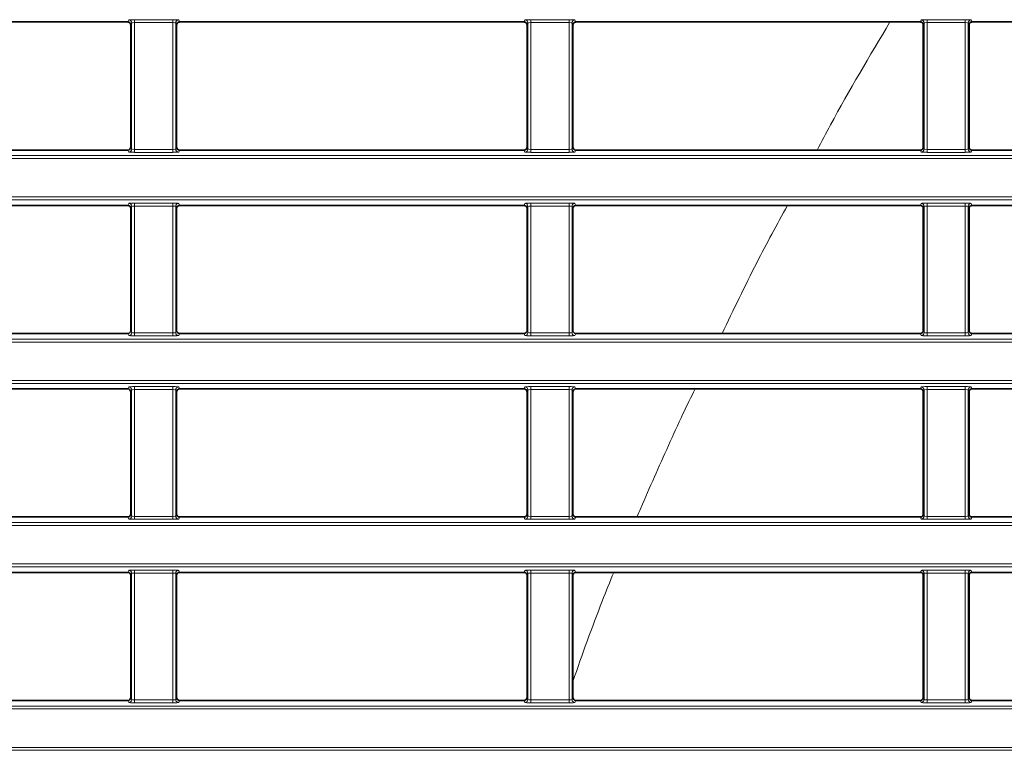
# Model space of a CAD drawing. Header units: millimetres. Extents: x 0 to 1118, y 0 to 864.
# Tile 36 of 91: x 362 to 384, y 273 to 290. Entities that reach past the tile are written whole.
import ezdxf

# ---------------------------------------------------------------- set-up
doc = ezdxf.new("R2010")
doc.units = ezdxf.units.MM

msp = doc.modelspace()

# ---------------------------------------------------------------- linework, layer by layer
at = {"color": 7, "linetype": 'Continuous', "lineweight": 18}
for p, q in [((364.301, 289.849), (365.17, 289.849)), ((364.301, 289.849), (364.301, 289.783)), ((365.17, 289.849), (365.17, 289.783)), ((373.301, 289.849), (374.17, 289.849)), ((373.301, 289.849), (373.301, 289.783)), ((374.17, 289.849), (374.17, 289.783)), ((382.301, 289.849), (383.17, 289.849)), ((382.301, 289.849), (382.301, 289.783)), ((383.17, 289.849), (383.17, 289.783)), ((364.149, 289.797), (364.168, 289.844)), ((364.234, 289.777), (364.216, 289.73)), ((364.234, 286.909), (364.234, 289.777)), ((365.17, 289.783), (364.301, 289.783)), ((364.301, 289.783), (364.301, 286.904)), ((365.17, 286.904), (365.17, 289.783)), ((365.237, 289.777), (365.237, 286.909)), ((365.255, 289.73), (365.237, 289.777)), ((365.303, 289.844), (365.322, 289.797)), ((373.149, 289.797), (373.168, 289.844)), ((373.234, 289.777), (373.216, 289.73)), ((373.234, 286.909), (373.234, 289.777)), ((374.17, 289.783), (373.301, 289.783)), ((373.301, 289.783), (373.301, 286.904)), ((374.17, 286.904), (374.17, 289.783)), ((374.237, 289.777), (374.237, 286.909)), ((374.255, 289.73), (374.237, 289.777)), ((374.303, 289.844), (374.322, 289.797)), ((382.149, 289.797), (382.168, 289.844)), ((382.234, 289.777), (382.216, 289.73)), ((382.234, 286.909), (382.234, 289.777)), ((383.17, 289.783), (382.301, 289.783)), ((382.301, 289.783), (382.301, 286.904)), ((383.17, 286.904), (383.17, 289.783)), ((383.237, 289.777), (383.237, 286.909)), ((383.255, 289.73), (383.237, 289.777)), ((383.303, 289.844), (383.322, 289.797)), ((364.216, 286.956), (364.234, 286.909)), ((365.237, 286.909), (365.255, 286.956)), ((373.216, 286.956), (373.234, 286.909)), ((374.237, 286.909), (374.255, 286.956)), ((382.216, 286.956), (382.234, 286.909)), ((383.237, 286.909), (383.255, 286.956)), ((208.395, 286.763), (395.076, 286.763)), ((364.168, 286.843), (364.149, 286.889)), ((364.301, 286.904), (364.301, 286.837)), ((364.301, 286.904), (365.17, 286.904)), ((365.17, 286.837), (364.301, 286.837)), ((365.17, 286.904), (365.17, 286.837)), ((365.322, 286.889), (365.303, 286.843)), ((373.168, 286.843), (373.149, 286.889)), ((373.301, 286.904), (374.17, 286.904)), ((373.301, 286.904), (373.301, 286.837)), ((374.17, 286.837), (373.301, 286.837)), ((374.17, 286.904), (374.17, 286.837)), ((374.322, 286.889), (374.303, 286.843)), ((382.168, 286.843), (382.149, 286.889)), ((382.301, 286.904), (382.301, 286.837)), ((382.301, 286.904), (383.17, 286.904)), ((383.17, 286.837), (382.301, 286.837)), ((383.17, 286.904), (383.17, 286.837)), ((383.322, 286.889), (383.303, 286.843)), ((395.076, 286.696), (208.395, 286.696)), ((208.395, 285.824), (395.076, 285.824)), ((395.076, 285.757), (208.395, 285.757)), ((364.149, 285.63), (364.168, 285.677)), ((364.234, 285.61), (364.216, 285.564)), ((364.234, 282.743), (364.234, 285.61)), ((364.301, 285.683), (365.17, 285.683)), ((364.301, 285.683), (364.301, 285.616)), ((365.17, 285.616), (364.301, 285.616)), ((364.301, 285.616), (364.301, 282.737)), ((365.17, 285.683), (365.17, 285.616)), ((365.17, 282.737), (365.17, 285.616)), ((365.237, 285.61), (365.237, 282.743)), ((365.255, 285.564), (365.237, 285.61)), ((365.303, 285.677), (365.322, 285.63)), ((373.149, 285.63), (373.168, 285.677)), ((373.234, 285.61), (373.216, 285.564)), ((373.234, 282.743), (373.234, 285.61)), ((373.301, 285.683), (374.17, 285.683)), ((373.301, 285.683), (373.301, 285.616)), ((374.17, 285.616), (373.301, 285.616)), ((373.301, 285.616), (373.301, 282.737)), ((374.17, 285.683), (374.17, 285.616)), ((374.17, 282.737), (374.17, 285.616)), ((374.237, 285.61), (374.237, 282.743)), ((374.255, 285.564), (374.237, 285.61)), ((374.303, 285.677), (374.322, 285.63)), ((382.149, 285.63), (382.168, 285.677)), ((382.234, 285.61), (382.216, 285.564)), ((382.234, 282.743), (382.234, 285.61)), ((382.301, 285.683), (383.17, 285.683)), ((382.301, 285.683), (382.301, 285.616)), ((383.17, 285.616), (382.301, 285.616)), ((382.301, 285.616), (382.301, 282.737)), ((383.17, 285.683), (383.17, 285.616)), ((383.17, 282.737), (383.17, 285.616)), ((383.237, 285.61), (383.237, 282.743)), ((383.255, 285.564), (383.237, 285.61)), ((383.303, 285.677), (383.322, 285.63)), ((364.168, 282.676), (364.149, 282.723)), ((364.216, 282.789), (364.234, 282.743)), ((364.301, 282.737), (365.17, 282.737)), ((364.301, 282.737), (364.301, 282.67)), ((365.17, 282.737), (365.17, 282.67)), ((365.237, 282.743), (365.255, 282.789)), ((365.322, 282.723), (365.303, 282.676)), ((373.168, 282.676), (373.149, 282.723)), ((373.216, 282.789), (373.234, 282.743)), ((373.301, 282.737), (374.17, 282.737)), ((373.301, 282.737), (373.301, 282.67)), ((374.17, 282.737), (374.17, 282.67)), ((374.237, 282.743), (374.255, 282.789)), ((374.322, 282.723), (374.303, 282.676)), ((382.168, 282.676), (382.149, 282.723)), ((382.216, 282.789), (382.234, 282.743)), ((382.301, 282.737), (383.17, 282.737)), ((382.301, 282.737), (382.301, 282.67)), ((383.17, 282.737), (383.17, 282.67)), ((383.237, 282.743), (383.255, 282.789)), ((383.322, 282.723), (383.303, 282.676)), ((208.395, 282.596), (395.076, 282.596)), ((395.076, 282.529), (208.395, 282.529)), ((365.17, 282.67), (364.301, 282.67)), ((374.17, 282.67), (373.301, 282.67)), ((383.17, 282.67), (382.301, 282.67)), ((208.395, 281.657), (395.076, 281.657)), ((395.076, 281.59), (208.395, 281.59)), ((364.149, 281.464), (364.168, 281.51)), ((364.234, 281.444), (364.216, 281.397)), ((364.234, 278.576), (364.234, 281.444)), ((364.301, 281.516), (365.17, 281.516)), ((364.301, 281.516), (364.301, 281.449)), ((365.17, 281.449), (364.301, 281.449)), ((364.301, 281.449), (364.301, 278.57)), ((365.17, 281.516), (365.17, 281.449)), ((365.17, 278.57), (365.17, 281.449)), ((365.237, 281.444), (365.237, 278.576)), ((365.255, 281.397), (365.237, 281.444)), ((365.303, 281.51), (365.322, 281.464)), ((373.149, 281.464), (373.168, 281.51)), ((373.234, 281.444), (373.216, 281.397)), ((373.234, 278.576), (373.234, 281.444)), ((373.301, 281.516), (374.17, 281.516)), ((373.301, 281.516), (373.301, 281.449)), ((374.17, 281.449), (373.301, 281.449)), ((373.301, 281.449), (373.301, 278.57)), ((374.17, 281.516), (374.17, 281.449)), ((374.17, 278.57), (374.17, 281.449)), ((374.237, 281.444), (374.237, 278.576)), ((374.255, 281.397), (374.237, 281.444)), ((374.303, 281.51), (374.322, 281.464)), ((382.149, 281.464), (382.168, 281.51)), ((382.234, 281.444), (382.216, 281.397)), ((382.234, 278.576), (382.234, 281.444)), ((382.301, 281.516), (383.17, 281.516)), ((382.301, 281.516), (382.301, 281.449)), ((383.17, 281.449), (382.301, 281.449)), ((382.301, 281.449), (382.301, 278.57)), ((383.17, 281.516), (383.17, 281.449)), ((383.17, 278.57), (383.17, 281.449)), ((383.237, 281.444), (383.237, 278.576)), ((383.255, 281.397), (383.237, 281.444)), ((383.303, 281.51), (383.322, 281.464)), ((364.168, 278.509), (364.149, 278.556)), ((364.216, 278.623), (364.234, 278.576)), ((364.301, 278.57), (365.17, 278.57)), ((364.301, 278.57), (364.301, 278.504)), ((365.17, 278.504), (364.301, 278.504)), ((365.17, 278.57), (365.17, 278.504)), ((365.237, 278.576), (365.255, 278.623)), ((365.322, 278.556), (365.303, 278.509)), ((373.168, 278.509), (373.149, 278.556)), ((373.216, 278.623), (373.234, 278.576)), ((373.301, 278.57), (373.301, 278.504)), ((373.301, 278.57), (374.17, 278.57)), ((374.17, 278.504), (373.301, 278.504)), ((374.17, 278.57), (374.17, 278.504)), ((374.237, 278.576), (374.255, 278.623)), ((374.322, 278.556), (374.303, 278.509)), ((382.168, 278.509), (382.149, 278.556)), ((382.216, 278.623), (382.234, 278.576)), ((382.301, 278.57), (382.301, 278.504)), ((382.301, 278.57), (383.17, 278.57)), ((383.17, 278.504), (382.301, 278.504)), ((383.17, 278.57), (383.17, 278.504)), ((383.237, 278.576), (383.255, 278.623)), ((383.322, 278.556), (383.303, 278.509)), ((208.395, 278.429), (395.076, 278.429)), ((395.076, 278.363), (208.395, 278.363)), ((208.395, 277.49), (395.076, 277.49)), ((395.076, 277.424), (208.395, 277.424)), ((364.149, 277.297), (364.168, 277.344)), ((364.301, 277.349), (365.17, 277.349)), ((364.301, 277.349), (364.301, 277.283)), ((365.17, 277.349), (365.17, 277.283)), ((365.303, 277.344), (365.322, 277.297)), ((373.149, 277.297), (373.168, 277.344)), ((373.301, 277.349), (374.17, 277.349)), ((373.301, 277.349), (373.301, 277.283)), ((374.17, 277.349), (374.17, 277.283)), ((374.303, 277.344), (374.322, 277.297)), ((382.149, 277.297), (382.168, 277.344)), ((382.301, 277.349), (383.17, 277.349)), ((382.301, 277.349), (382.301, 277.283)), ((383.17, 277.349), (383.17, 277.283)), ((383.303, 277.344), (383.322, 277.297)), ((364.234, 277.277), (364.216, 277.23)), ((364.234, 274.409), (364.234, 277.277)), ((365.17, 277.283), (364.301, 277.283)), ((364.301, 277.283), (364.301, 274.404)), ((365.17, 274.404), (365.17, 277.283)), ((365.237, 277.277), (365.237, 274.409)), ((365.255, 277.23), (365.237, 277.277)), ((373.234, 277.277), (373.216, 277.23)), ((373.234, 274.409), (373.234, 277.277)), ((374.17, 277.283), (373.301, 277.283)), ((373.301, 277.283), (373.301, 274.404)), ((374.17, 274.404), (374.17, 277.283)), ((374.237, 277.277), (374.237, 274.409)), ((374.255, 277.23), (374.237, 277.277)), ((382.234, 277.277), (382.216, 277.23)), ((382.234, 274.409), (382.234, 277.277)), ((383.17, 277.283), (382.301, 277.283)), ((382.301, 277.283), (382.301, 274.404)), ((383.17, 274.404), (383.17, 277.283)), ((383.237, 277.277), (383.237, 274.409)), ((383.255, 277.23), (383.237, 277.277)), ((364.216, 274.456), (364.234, 274.409)), ((365.237, 274.409), (365.255, 274.456)), ((373.216, 274.456), (373.234, 274.409)), ((374.237, 274.409), (374.255, 274.456)), ((382.216, 274.456), (382.234, 274.409)), ((383.237, 274.409), (383.255, 274.456)), ((208.395, 274.263), (395.076, 274.263)), ((395.076, 274.196), (208.395, 274.196)), ((364.168, 274.343), (364.149, 274.389)), ((364.301, 274.404), (365.17, 274.404)), ((364.301, 274.404), (364.301, 274.337)), ((365.17, 274.337), (364.301, 274.337)), ((365.17, 274.404), (365.17, 274.337)), ((365.322, 274.389), (365.303, 274.343)), ((373.168, 274.343), (373.149, 274.389)), ((373.301, 274.404), (374.17, 274.404)), ((373.301, 274.404), (373.301, 274.337)), ((374.17, 274.337), (373.301, 274.337)), ((374.17, 274.404), (374.17, 274.337)), ((374.322, 274.389), (374.303, 274.343)), ((382.168, 274.343), (382.149, 274.389)), ((382.301, 274.404), (382.301, 274.337)), ((382.301, 274.404), (383.17, 274.404)), ((383.17, 274.337), (382.301, 274.337)), ((383.17, 274.404), (383.17, 274.337)), ((383.322, 274.389), (383.303, 274.343)), ((208.395, 273.324), (395.076, 273.324)), ((395.076, 273.257), (208.395, 273.257))]:
    msp.add_line(p, q, dxfattribs=at)
at = {"color": 7, "linetype": 'Continuous', "lineweight": 35}
for p, q in [((356.322, 289.797), (364.149, 289.797)), ((364.216, 289.73), (364.216, 286.956)), ((365.255, 286.956), (365.255, 289.73)), ((365.322, 289.797), (373.149, 289.797)), ((373.216, 289.73), (373.216, 286.956)), ((374.255, 286.956), (374.255, 289.73)), ((374.322, 289.797), (382.149, 289.797)), ((382.216, 289.73), (382.216, 286.956)), ((383.255, 286.956), (383.255, 289.73)), ((383.322, 289.797), (388.652, 289.797)), ((356.322, 286.889), (364.149, 286.889)), ((365.322, 286.889), (373.149, 286.889)), ((374.322, 286.889), (382.149, 286.889)), ((383.322, 286.889), (388.652, 286.889)), ((356.322, 285.63), (364.149, 285.63)), ((365.322, 285.63), (373.149, 285.63)), ((374.322, 285.63), (382.149, 285.63)), ((383.322, 285.63), (388.652, 285.63)), ((364.216, 285.564), (364.216, 282.789)), ((365.255, 282.789), (365.255, 285.564)), ((373.216, 285.564), (373.216, 282.789)), ((374.255, 282.789), (374.255, 285.564)), ((382.216, 285.564), (382.216, 282.789)), ((383.255, 282.789), (383.255, 285.564)), ((356.322, 282.723), (364.149, 282.723)), ((365.322, 282.723), (373.149, 282.723)), ((374.322, 282.723), (382.149, 282.723)), ((383.322, 282.723), (388.652, 282.723)), ((356.322, 281.464), (364.149, 281.464)), ((364.216, 281.397), (364.216, 278.623)), ((365.255, 278.623), (365.255, 281.397)), ((365.322, 281.464), (373.149, 281.464)), ((373.216, 281.397), (373.216, 278.623)), ((374.255, 278.623), (374.255, 281.397)), ((374.322, 281.464), (382.149, 281.464)), ((382.216, 281.397), (382.216, 278.623)), ((383.255, 278.623), (383.255, 281.397)), ((383.322, 281.464), (388.652, 281.464)), ((356.322, 278.556), (364.149, 278.556)), ((365.322, 278.556), (373.149, 278.556)), ((374.322, 278.556), (382.149, 278.556)), ((383.322, 278.556), (388.652, 278.556)), ((356.322, 277.297), (364.149, 277.297)), ((364.216, 277.23), (364.216, 274.456)), ((365.255, 274.456), (365.255, 277.23)), ((365.322, 277.297), (373.149, 277.297)), ((373.216, 277.23), (373.216, 274.456)), ((374.255, 274.456), (374.255, 277.23)), ((374.322, 277.297), (382.149, 277.297)), ((382.216, 277.23), (382.216, 274.456)), ((383.255, 274.456), (383.255, 277.23)), ((383.322, 277.297), (388.652, 277.297)), ((356.322, 274.389), (364.149, 274.389)), ((365.322, 274.389), (373.149, 274.389)), ((374.322, 274.389), (382.149, 274.389)), ((383.322, 274.389), (388.652, 274.389))]:
    msp.add_line(p, q, dxfattribs=at)
at = {"color": 7, "linetype": 'Continuous', "lineweight": 18}
for centre, start, end in [((364.168, 289.777), 0.074, 89.9718), ((365.303, 289.777), 90.0282, 179.926), ((373.168, 289.777), 0.074, 89.9718), ((374.303, 289.777), 90.0282, 179.926), ((382.168, 289.777), 0.074, 89.9718), ((383.303, 289.777), 90.0282, 179.926), ((364.168, 286.909), 270.0282, 359.926), ((365.303, 286.909), 180.074, 269.9718), ((373.168, 286.909), 270.0282, 359.926), ((374.303, 286.909), 180.074, 269.9718), ((382.168, 286.909), 270.0282, 359.926), ((383.303, 286.909), 180.074, 269.9718), ((364.168, 285.61), 0.074, 89.9718), ((365.303, 285.61), 90.0282, 179.926), ((373.168, 285.61), 0.074, 89.9718), ((374.303, 285.61), 90.0282, 179.926), ((382.168, 285.61), 0.074, 89.9718), ((383.303, 285.61), 90.0282, 179.926), ((364.168, 282.743), 270.0282, 359.926), ((365.303, 282.743), 180.074, 269.9718), ((373.168, 282.743), 270.0282, 359.926), ((374.303, 282.743), 180.074, 269.9718), ((382.168, 282.743), 270.0282, 359.926), ((383.303, 282.743), 180.074, 269.9718), ((364.168, 281.443), 0.074, 89.9718), ((365.303, 281.443), 90.0282, 179.926), ((373.168, 281.443), 0.074, 89.9718), ((374.303, 281.443), 90.0282, 179.926), ((382.168, 281.443), 0.074, 89.9718), ((383.303, 281.443), 90.0282, 179.926), ((364.168, 278.576), 270.0282, 359.926), ((365.303, 278.576), 180.074, 269.9718), ((373.168, 278.576), 270.0282, 359.926), ((374.303, 278.576), 180.074, 269.9718), ((382.168, 278.576), 270.0282, 359.926), ((383.303, 278.576), 180.074, 269.9718), ((364.168, 277.277), 0.074, 89.9718), ((365.303, 277.277), 90.0282, 179.926), ((373.168, 277.277), 0.074, 89.9718), ((374.303, 277.277), 90.0282, 179.926), ((382.168, 277.277), 0.074, 89.9718), ((383.303, 277.277), 90.0282, 179.926), ((364.168, 274.409), 270.0282, 359.926), ((365.303, 274.409), 180.074, 269.9718), ((373.168, 274.409), 270.0282, 359.926), ((374.303, 274.409), 180.074, 269.9718), ((382.168, 274.409), 270.0282, 359.926), ((383.303, 274.409), 180.074, 269.9718)]:
    msp.add_arc(centre, 0.0667, start, end, dxfattribs=at)
for centre, major_axis, ratio, start_param, end_param in [((364.301, 289.843), (0.133, 0), 0.043661, 1.570796, 3.124139), ((365.17, 289.843), (0.133, 0), 0.043661, 0.017453, 1.570796), ((373.301, 289.843), (0.133, 0), 0.043661, 1.570796, 3.124139), ((374.17, 289.843), (0.133, 0), 0.043661, 0.017453, 1.570796), ((382.301, 289.843), (0.133, 0), 0.043661, 1.570796, 3.124139), ((383.17, 289.843), (0.133, 0), 0.043661, 0.017453, 1.570796), ((364.301, 289.777), (0.0667, 0), 0.087322, 1.570796, 3.124139), ((365.17, 289.777), (0.0667, 0), 0.087322, 0.017453, 1.570796), ((373.301, 289.777), (0.0667, 0), 0.087322, 1.570796, 3.124139), ((374.17, 289.777), (0.0667, 0), 0.087322, 0.017453, 1.570796), ((382.301, 289.777), (0.0667, 0), 0.087322, 1.570796, 3.124139), ((383.17, 289.777), (0.0667, 0), 0.087322, 0.017453, 1.570796), ((364.301, 286.843), (0.133, 0), 0.043661, 3.159046, 4.712389), ((364.301, 286.91), (0.0667, 0), 0.087322, 3.159046, 4.712389), ((365.17, 286.91), (0.0667, 0), 0.087322, 4.712389, 6.265732), ((365.17, 286.843), (0.133, 0), 0.043661, 4.712389, 6.265732), ((373.301, 286.843), (0.133, 0), 0.043661, 3.159046, 4.712389), ((373.301, 286.91), (0.0667, 0), 0.087322, 3.159046, 4.712389), ((374.17, 286.91), (0.0667, 0), 0.087322, 4.712389, 6.265732), ((374.17, 286.843), (0.133, 0), 0.043661, 4.712389, 6.265732), ((382.301, 286.843), (0.133, 0), 0.043661, 3.159046, 4.712389), ((382.301, 286.91), (0.0667, 0), 0.087322, 3.159046, 4.712389), ((383.17, 286.91), (0.0667, 0), 0.087322, 4.712389, 6.265732), ((383.17, 286.843), (0.133, 0), 0.043661, 4.712389, 6.265732), ((364.301, 285.677), (0.133, 0), 0.043661, 1.570796, 3.124139), ((364.301, 285.61), (0.0667, 0), 0.087322, 1.570796, 3.124139), ((365.17, 285.677), (0.133, 0), 0.043661, 0.017453, 1.570796), ((365.17, 285.61), (0.0667, 0), 0.087322, 0.017453, 1.570796), ((373.301, 285.677), (0.133, 0), 0.043661, 1.570796, 3.124139), ((373.301, 285.61), (0.0667, 0), 0.087322, 1.570796, 3.124139), ((374.17, 285.677), (0.133, 0), 0.043661, 0.017453, 1.570796), ((374.17, 285.61), (0.0667, 0), 0.087322, 0.017453, 1.570796), ((382.301, 285.677), (0.133, 0), 0.043661, 1.570796, 3.124139), ((382.301, 285.61), (0.0667, 0), 0.087322, 1.570796, 3.124139), ((383.17, 285.677), (0.133, 0), 0.043661, 0.017453, 1.570796), ((383.17, 285.61), (0.0667, 0), 0.087322, 0.017453, 1.570796), ((364.301, 282.743), (0.0667, 0), 0.087322, 3.159046, 4.712389), ((365.17, 282.743), (0.0667, 0), 0.087322, 4.712389, 6.265732), ((373.301, 282.743), (0.0667, 0), 0.087322, 3.159046, 4.712389), ((374.17, 282.743), (0.0667, 0), 0.087322, 4.712389, 6.265732), ((382.301, 282.743), (0.0667, 0), 0.087322, 3.159046, 4.712389), ((383.17, 282.743), (0.0667, 0), 0.087322, 4.712389, 6.265732), ((364.301, 282.676), (0.133, 0), 0.043661, 3.159046, 4.712389), ((365.17, 282.676), (0.133, 0), 0.043661, 4.712389, 6.265732), ((373.301, 282.676), (0.133, 0), 0.043661, 3.159046, 4.712389), ((374.17, 282.676), (0.133, 0), 0.043661, 4.712389, 6.265732), ((382.301, 282.676), (0.133, 0), 0.043661, 3.159046, 4.712389), ((383.17, 282.676), (0.133, 0), 0.043661, 4.712389, 6.265732), ((364.301, 281.51), (0.133, 0), 0.043661, 1.570796, 3.124139), ((364.301, 281.443), (0.0667, 0), 0.087322, 1.570796, 3.124139), ((365.17, 281.51), (0.133, 0), 0.043661, 0.017453, 1.570796), ((365.17, 281.443), (0.0667, 0), 0.087322, 0.017453, 1.570796), ((373.301, 281.51), (0.133, 0), 0.043661, 1.570796, 3.124139), ((373.301, 281.443), (0.0667, 0), 0.087322, 1.570796, 3.124139), ((374.17, 281.51), (0.133, 0), 0.043661, 0.017453, 1.570796), ((374.17, 281.443), (0.0667, 0), 0.087322, 0.017453, 1.570796), ((382.301, 281.51), (0.133, 0), 0.043661, 1.570796, 3.124139), ((382.301, 281.443), (0.0667, 0), 0.087322, 1.570796, 3.124139), ((383.17, 281.51), (0.133, 0), 0.043661, 0.017453, 1.570796), ((383.17, 281.443), (0.0667, 0), 0.087322, 0.017453, 1.570796), ((364.301, 278.51), (0.133, 0), 0.043661, 3.159046, 4.712389), ((364.301, 278.576), (0.0667, 0), 0.087322, 3.159046, 4.712389), ((365.17, 278.576), (0.0667, 0), 0.087322, 4.712389, 6.265732), ((365.17, 278.51), (0.133, 0), 0.043661, 4.712389, 6.265732), ((373.301, 278.51), (0.133, 0), 0.043661, 3.159046, 4.712389), ((373.301, 278.576), (0.0667, 0), 0.087322, 3.159046, 4.712389), ((374.17, 278.576), (0.0667, 0), 0.087322, 4.712389, 6.265732), ((374.17, 278.51), (0.133, 0), 0.043661, 4.712389, 6.265732), ((382.301, 278.51), (0.133, 0), 0.043661, 3.159046, 4.712389), ((382.301, 278.576), (0.0667, 0), 0.087322, 3.159046, 4.712389), ((383.17, 278.576), (0.0667, 0), 0.087322, 4.712389, 6.265732), ((383.17, 278.51), (0.133, 0), 0.043661, 4.712389, 6.265732), ((364.301, 277.343), (0.133, 0), 0.043661, 1.570796, 3.124139), ((365.17, 277.343), (0.133, 0), 0.043661, 0.017453, 1.570796), ((373.301, 277.343), (0.133, 0), 0.043661, 1.570796, 3.124139), ((374.17, 277.343), (0.133, 0), 0.043661, 0.017453, 1.570796), ((382.301, 277.343), (0.133, 0), 0.043661, 1.570796, 3.124139), ((383.17, 277.343), (0.133, 0), 0.043661, 0.017453, 1.570796), ((364.301, 277.277), (0.0667, 0), 0.087322, 1.570796, 3.124139), ((365.17, 277.277), (0.0667, 0), 0.087322, 0.017453, 1.570796), ((373.301, 277.277), (0.0667, 0), 0.087322, 1.570796, 3.124139), ((374.17, 277.277), (0.0667, 0), 0.087322, 0.017453, 1.570796), ((382.301, 277.277), (0.0667, 0), 0.087322, 1.570796, 3.124139), ((383.17, 277.277), (0.0667, 0), 0.087322, 0.017453, 1.570796), ((364.301, 274.343), (0.133, 0), 0.043661, 3.159046, 4.712389), ((364.301, 274.41), (0.0667, 0), 0.087322, 3.159046, 4.712389), ((365.17, 274.41), (0.0667, 0), 0.087322, 4.712389, 6.265732), ((365.17, 274.343), (0.133, 0), 0.043661, 4.712389, 6.265732), ((373.301, 274.343), (0.133, 0), 0.043661, 3.159046, 4.712389), ((373.301, 274.41), (0.0667, 0), 0.087322, 3.159046, 4.712389), ((374.17, 274.41), (0.0667, 0), 0.087322, 4.712389, 6.265732), ((374.17, 274.343), (0.133, 0), 0.043661, 4.712389, 6.265732), ((382.301, 274.343), (0.133, 0), 0.043661, 3.159046, 4.712389), ((382.301, 274.41), (0.0667, 0), 0.087322, 3.159046, 4.712389), ((383.17, 274.41), (0.0667, 0), 0.087322, 4.712389, 6.265732), ((383.17, 274.343), (0.133, 0), 0.043661, 4.712389, 6.265732)]:
    msp.add_ellipse(centre, major_axis=major_axis, ratio=ratio, start_param=start_param, end_param=end_param, dxfattribs=at)
at = {"color": 7, "linetype": 'Continuous', "lineweight": 35}
for centre, major_axis, start_param, end_param in [((364.149, 289.73), (-0.0248, -0.062), 1.9515, 3.521535), ((365.322, 289.73), (-0.0248, 0.062), 5.903243, 7.473278), ((373.149, 289.73), (-0.0248, -0.062), 1.9515, 3.521535), ((374.322, 289.73), (-0.0248, 0.062), 5.903243, 7.473278), ((382.149, 289.73), (-0.0248, -0.062), 1.9515, 3.521535), ((383.322, 289.73), (-0.0248, 0.062), 5.903243, 7.473278), ((364.149, 286.956), (-0.0248, 0.062), 2.761651, 4.331686), ((365.322, 286.956), (-0.0248, -0.062), 5.093092, 6.663127), ((373.149, 286.956), (-0.0248, 0.062), 2.761651, 4.331686), ((374.322, 286.956), (-0.0248, -0.062), 5.093092, 6.663127), ((382.149, 286.956), (-0.0248, 0.062), 2.761651, 4.331686), ((383.322, 286.956), (-0.0248, -0.062), 5.093092, 6.663127), ((364.149, 285.564), (-0.0248, -0.062), 1.9515, 3.521535), ((365.322, 285.564), (-0.0248, 0.062), 5.903243, 7.473278), ((373.149, 285.564), (-0.0248, -0.062), 1.9515, 3.521535), ((374.322, 285.564), (-0.0248, 0.062), 5.903243, 7.473278), ((382.149, 285.564), (-0.0248, -0.062), 1.9515, 3.521535), ((383.322, 285.564), (-0.0248, 0.062), 5.903243, 7.473278), ((364.149, 282.789), (-0.0248, 0.062), 2.761651, 4.331686), ((365.322, 282.789), (-0.0248, -0.062), 5.093092, 6.663127), ((373.149, 282.789), (-0.0248, 0.062), 2.761651, 4.331686), ((374.322, 282.789), (-0.0248, -0.062), 5.093092, 6.663127), ((382.149, 282.789), (-0.0248, 0.062), 2.761651, 4.331686), ((383.322, 282.789), (-0.0248, -0.062), 5.093092, 6.663127), ((364.149, 281.397), (-0.0248, -0.062), 1.9515, 3.521535), ((365.322, 281.397), (-0.0248, 0.062), 5.903243, 7.473278), ((373.149, 281.397), (-0.0248, -0.062), 1.9515, 3.521535), ((374.322, 281.397), (-0.0248, 0.062), 5.903243, 7.473278), ((382.149, 281.397), (-0.0248, -0.062), 1.9515, 3.521535), ((383.322, 281.397), (-0.0248, 0.062), 5.903243, 7.473278), ((364.149, 278.623), (-0.0248, 0.062), 2.761651, 4.331686), ((365.322, 278.623), (-0.0248, -0.062), 5.093092, 6.663127), ((373.149, 278.623), (-0.0248, 0.062), 2.761651, 4.331686), ((374.322, 278.623), (-0.0248, -0.062), 5.093092, 6.663127), ((382.149, 278.623), (-0.0248, 0.062), 2.761651, 4.331686), ((383.322, 278.623), (-0.0248, -0.062), 5.093092, 6.663127), ((364.149, 277.23), (-0.0248, -0.062), 1.9515, 3.521535), ((365.322, 277.23), (-0.0248, 0.062), 5.903243, 7.473278), ((373.149, 277.23), (-0.0248, -0.062), 1.9515, 3.521535), ((374.322, 277.23), (-0.0248, 0.062), 5.903243, 7.473278), ((382.149, 277.23), (-0.0248, -0.062), 1.9515, 3.521535), ((383.322, 277.23), (-0.0248, 0.062), 5.903243, 7.473278), ((364.149, 274.456), (-0.0248, 0.062), 2.761651, 4.331686), ((365.322, 274.456), (-0.0248, -0.062), 5.093092, 6.663127), ((373.149, 274.456), (-0.0248, 0.062), 2.761651, 4.331686), ((374.322, 274.456), (-0.0248, -0.062), 5.093092, 6.663127), ((382.149, 274.456), (-0.0248, 0.062), 2.761651, 4.331686), ((383.322, 274.456), (-0.0248, -0.062), 5.093092, 6.663127)]:
    msp.add_ellipse(centre, major_axis=major_axis, ratio=0.998896, start_param=start_param, end_param=end_param, dxfattribs=at)
at = {"color": 7, "linetype": 'Continuous', "lineweight": 18}
for points, knots in [([(379.802, 286.889), (379.903, 287.08), (380.426, 288.064), (380.998, 289.023), (381.459, 289.797)], [0, 0, 0, 0, 0.193461, 1, 1, 1, 1]), ([(377.648, 282.723), (377.904, 283.26), (378.372, 284.243), (378.893, 285.198), (379.129, 285.63)], [0, 0, 0, 0, 0.547267, 1, 1, 1, 1]), ([(375.713, 278.556), (375.741, 278.622), (375.871, 278.927), (376.108, 279.468), (376.428, 280.181), (376.73, 280.851), (376.94, 281.275), (377.033, 281.464)], [0, 0, 0, 0, 0.067723, 0.310258, 0.555072, 0.802181, 1, 1, 1, 1]), ([(374.255, 274.819), (374.47, 275.432), (374.763, 276.265), (375.097, 277.081), (375.185, 277.297)], [0, 0, 0, 0, 0.734781, 1, 1, 1, 1])]:
    msp.add_open_spline(points, degree=3, knots=knots, dxfattribs=at)

doc.saveas('drawing.dxf')
